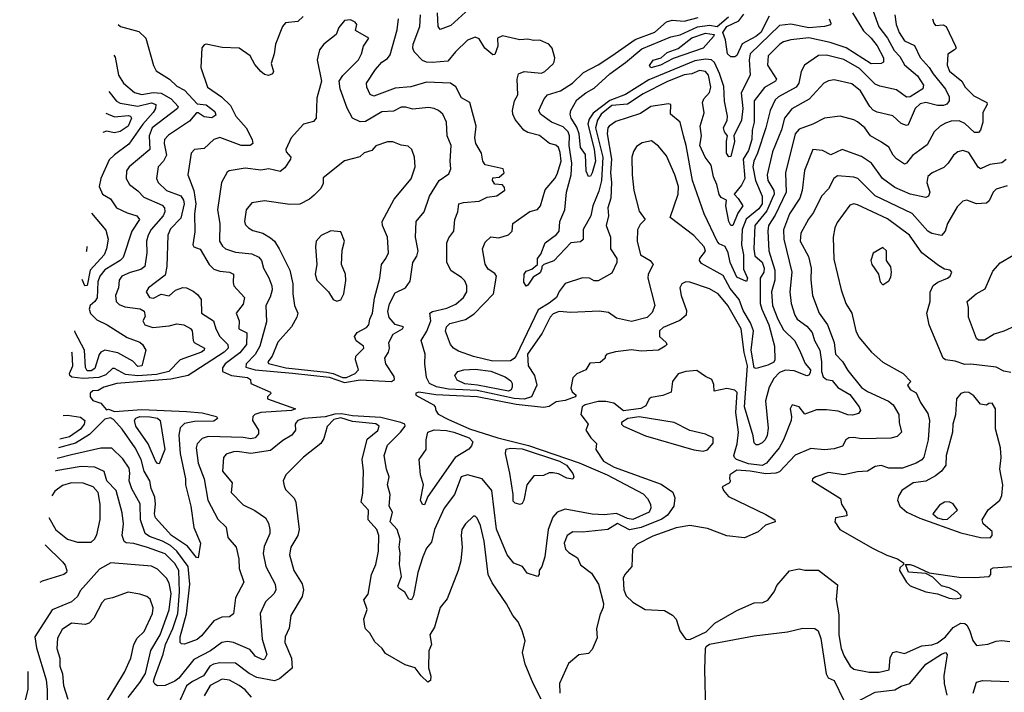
# Model space of a CAD drawing. Extents: x 1995148 to 2088947, y 769131 to 906009.
# Tile 219 of 256: x 2003929 to 2008977, y 831250 to 834700. Entities that reach past the tile are written whole.
import ezdxf

# ---------------------------------------------------------------- set-up
doc = ezdxf.new("R2010")
doc.units = 0

msp = doc.modelspace()

# ---------------------------------------------------------------- linework, layer by layer
at = {"layer": '0CON05XD'}
for points in [[(2005382.7, 834717.3), (2005355, 834691.2), (2005292.5, 834685), (2005276.7, 834665), (2005240.8, 834575), (2005234.4, 834525), (2005218.8, 834475), (2005230, 834435), (2005225, 834422.5), (2005213.3, 834416.7), (2005205, 834413.3), (2005185, 834420), (2005165, 834433.8), (2005135, 834470.8), (2005111.1, 834515), (2005055, 834554.4), (2004968, 834558), (2004885.8, 834574.2), (2004875, 834572), (2004863.2, 834556.8), (2004858.2, 834455), (2004892.7, 834355), (2004964.3, 834305), (2005009.5, 834259.5), (2005037.9, 834205), (2005091.1, 834145), (2005120.8, 834085), (2005123.8, 834065), (2005110, 834055), (2005065, 834055.5), (2004954.6, 834095.4), (2004924, 834085), (2004875, 834039.2), (2004825, 834034), (2004809.2, 834015), (2004791.9, 833905), (2004821.2, 833825), (2004832.8, 833755), (2004825.4, 833705), (2004827.8, 833612.2), (2004816.7, 833545), (2004822.5, 833535), (2004855, 833523.3), (2004901.1, 833445), (2004925, 833420), (2004955, 833410), (2005005.4, 833405.4), (2005026, 833395), (2005022.9, 833352.9), (2005027.5, 833335), (2005081.4, 833275), (2005075, 833242), (2005039.2, 833195), (2005054.3, 833155), (2005052, 833115), (2005093.3, 833093.3), (2005092.7, 833035), (2005058, 832992), (2004982.5, 832935), (2004968.9, 832915), (2004968.6, 832895), (2005015, 832875.3), (2005097.5, 832865), (2005112.5, 832855), (2005113.9, 832833.9), (2005215, 832790), (2005217, 832783), (2005200, 832765), (2005200, 832755), (2005342.5, 832705), (2005322.5, 832695), (2005165, 832684.7), (2005134.7, 832675.3), (2005124.4, 832665), (2005122.7, 832645), (2005153.3, 832595), (2005154.4, 832575.6)], [(2008416, 834725), (2008423.1, 834675), (2008438.9, 834635), (2008465, 834592.2), (2008517.3, 834567.3), (2008546.4, 834506.4), (2008592.5, 834455), (2008611.8, 834421.8), (2008675, 834344.3), (2008694.6, 834305), (2008695, 834284.2), (2008682.6, 834267.4), (2008665, 834259.7), (2008635, 834260.5), (2008574.1, 834275.9), (2008545, 834269.3), (2008520.7, 834245), (2008485, 834161.2), (2008475, 834157.1), (2008448.6, 834168.6), (2008405, 834207.1), (2008325.5, 834225.5), (2008305, 834235.8), (2008287.1, 834255), (2008240.6, 834335), (2008195, 834371.9), (2008105, 834391.4), (2008075, 834387.5), (2008051.2, 834375), (2007977.1, 834292.9), (2007887.6, 834242.4), (2007850, 834195), (2007834.6, 834135), (2007788.3, 834021.7), (2007760.6, 833905), (2007764.7, 833875), (2007795.9, 833825), (2007796.6, 833805), (2007786.6, 833783.4), (2007759.3, 833720.7), (2007698.2, 833645), (2007692.8, 833525), (2007698.9, 833488.9), (2007735, 833456.9), (2007746.6, 833425), (2007743.6, 833405), (2007726.1, 833373.9), (2007725.7, 833245), (2007733.2, 833215), (2007769.7, 833135), (2007799.4, 833025), (2007800.6, 832955), (2007795, 832944.5), (2007765, 832927.9), (2007705, 832910.6), (2007695, 832914.2), (2007679.7, 833005), (2007690.5, 833105), (2007675.3, 833145), (2007637.9, 833207.9), (2007618.4, 833265), (2007571.9, 833321.9), (2007535, 833388.1), (2007425, 833449.2), (2007413.8, 833465), (2007416.2, 833475), (2007445, 833512.5), (2007438, 833535), (2007385, 833594), (2007263.8, 833685), (2007304.2, 833805.8), (2007306.9, 833845), (2007288.6, 833905), (2007245, 834001.2), (2007205, 834051.2), (2007168.3, 834078.3), (2007121.3, 834068.7), (2007090.6, 834049.4), (2007075.3, 834024.7), (2007068.2, 833995), (2007068.8, 833905), (2007077.8, 833825), (2007105, 833717.5), (2007136.7, 833675), (2007110.9, 833649.1), (2007096.7, 833623.3), (2007095.5, 833565), (2007111.1, 833495), (2007161.2, 833465), (2007176.2, 833445), (2007152, 833395), (2007150, 833375), (2007185.6, 833235), (2007171.1, 833198.9), (2007146.8, 833173.3), (2007065, 833152.3), (2006988.9, 833168.9), (2006948.1, 833198.1), (2006900, 833205), (2006755, 833197.9), (2006695, 833203.3), (2006665, 833191.9), (2006648.1, 833175), (2006607, 833093), (2006532.5, 832985), (2006536.5, 832925), (2006568, 832875), (2006581.2, 832825), (2006552.9, 832765), (2006515, 832754.2), (2006465, 832757.3), (2006275, 832797.5), (2006127.5, 832805), (2006066.8, 832816.8), (2006029.5, 832835), (2006015.5, 832865), (2006006, 832935), (2006007.5, 832985), (2005986.9, 833055), (2006016.9, 833103.1), (2006037.3, 833155), (2006032, 833195), (2006046.4, 833203.6), (2006119.1, 833220.9), (2006165, 833241.9), (2006204, 833275), (2006220.8, 833305), (2006220.8, 833335), (2006210.9, 833360.9), (2006195, 833377.5), (2006141.3, 833411.3), (2006119.4, 833455), (2006118.9, 833555), (2006128.8, 833581.2), (2006154.5, 833615.5), (2006159.4, 833675), (2006175.7, 833714.3), (2006181.2, 833755), (2006205, 833762.9), (2006285, 833770), (2006325, 833790), (2006375, 833796.2), (2006416.4, 833826.4), (2006415, 833840), (2006405, 833852.5), (2006365, 833857.5), (2006353.3, 833875), (2006355, 833890), (2006387, 833893), (2006412.5, 833915), (2006407.5, 833935), (2006315, 833956.2), (2006304.2, 833975), (2006296.2, 834015), (2006267.5, 834065), (2006262.7, 834095), (2006269.2, 834155), (2006237.5, 834275), (2006195, 834299.2), (2006165.9, 834355.9), (2006137.5, 834375), (2006015, 834380.6), (2005935, 834355.6), (2005855, 834349.1), (2005745, 834308.8), (2005726, 834316), (2005708.6, 834355), (2005707.5, 834375), (2005753.3, 834445), (2005785, 834482.5), (2005815, 834501.9), (2005829.4, 834520.6), (2005865, 834647.5), (2005870.6, 834705)], [(2008304, 834744), (2008334.3, 834664.3), (2008378.9, 834605), (2008411.9, 834541.9), (2008441.8, 834511.8), (2008465, 834469.1), (2008531.7, 834411.7), (2008562.7, 834365), (2008560, 834345), (2008495, 834305.4), (2008475, 834303.6), (2008425, 834341.3), (2008339.4, 834359.4), (2008315, 834370), (2008235, 834450.8), (2008155, 834496.9), (2008065, 834518.1), (2008025, 834516.9), (2007952.1, 834467.9), (2007935.6, 834434.4), (2007923.1, 834375), (2007910, 834355), (2007819.2, 834305), (2007801.5, 834288.5), (2007777.5, 834235), (2007755, 834146.2), (2007712.4, 834015), (2007693.6, 833975), (2007688.6, 833945), (2007700.8, 833875), (2007735.7, 833795.7), (2007735.3, 833755.3), (2007719, 833731), (2007653, 833677), (2007632.5, 833625), (2007628.9, 833545), (2007639.3, 833495), (2007640.2, 833420.2), (2007660, 833375), (2007655, 833357.5), (2007605, 833380), (2007570.8, 833455), (2007560.6, 833505), (2007546.5, 833536.5), (2007515, 833550.8), (2007505, 833564.2), (2007438, 833705), (2007378.4, 833875), (2007346.9, 834055), (2007332.9, 834105), (2007315.5, 834175), (2007266.2, 834215), (2007267.5, 834265), (2007255, 834269.2), (2007165, 834255.5), (2007111.1, 834218.9), (2006985, 834178.5), (2006951.4, 834155), (2006944.5, 834145), (2006941.5, 834115), (2006963.4, 833985), (2006958.1, 833915), (2006964.1, 833865), (2006960, 833785), (2006944.4, 833735), (2006947.1, 833695), (2006935.6, 833645), (2006958.9, 833585), (2006958.2, 833525), (2006990, 833475), (2006990, 833455), (2006965, 833400), (2006895, 833361.2), (2006875, 833360), (2006850, 833375), (2006815, 833375.7), (2006725, 833346.7), (2006695, 833306.7), (2006680.8, 833275), (2006643, 833247), (2006587.9, 833212.1), (2006475, 832976.9), (2006465, 832962.5), (2006445, 832951.1), (2006355, 832949.5), (2006255, 832972.7), (2006179.3, 832999.3), (2006152.9, 833015), (2006137.5, 833035), (2006112.7, 833102.7), (2006118.1, 833125), (2006135, 833142.2), (2006215, 833163.3), (2006259.1, 833190.9), (2006358.5, 833295), (2006373.3, 833385), (2006365, 833398.6), (2006331.3, 833421.3), (2006315.6, 833445.6), (2006302, 833525), (2006315, 833560), (2006345, 833586.2), (2006385, 833582), (2006435, 833596.2), (2006453.3, 833615), (2006457.5, 833655), (2006545, 833716), (2006584.1, 833725.9), (2006598.8, 833745), (2006622.6, 833827.4), (2006673.6, 833886.4), (2006685, 833908.8), (2006705.9, 833974.1), (2006699.9, 834019.9), (2006691.1, 834045), (2006677.3, 834057.3), (2006645, 834065.6), (2006595, 834105.6), (2006535, 834121.9), (2006513.8, 834133.8), (2006468.8, 834188.8), (2006456.7, 834215), (2006456.2, 834235), (2006466, 834285), (2006483.1, 834315), (2006478.8, 834395), (2006486.7, 834423.3), (2006515.9, 834434.1), (2006605, 834425.8), (2006622, 834435), (2006665, 834473.3), (2006670, 834485), (2006673.3, 834505), (2006658.8, 834555), (2006642.5, 834575), (2006595.6, 834595.6), (2006564.2, 834594.2), (2006535, 834601.2), (2006493.3, 834596.7), (2006405, 834617.5), (2006378.8, 834605), (2006380, 834565), (2006365, 834522.5), (2006355, 834520), (2006314, 834555), (2006285, 834602), (2006265, 834611.4), (2006225, 834595.7), (2006163.8, 834535), (2006125, 834487.8), (2006045, 834480), (2006015, 834482.5), (2005995, 834491.2), (2005952, 834535), (2005944.4, 834555), (2005946.7, 834575), (2005980.9, 834665), (2005983.3, 834725)], [(2006233.3, 834756.7), (2006138.9, 834671.1), (2006085, 834650), (2006074.3, 834665), (2006071.1, 834735)], [(2008198, 834735), (2008255, 834644), (2008295, 834605.6), (2008325, 834565.7), (2008357.7, 834505), (2008357.6, 834482.4), (2008345, 834475.8), (2008295, 834474.2), (2008165.9, 834555.9), (2008085, 834583.4), (2007975, 834607.6), (2007883.1, 834596.9), (2007845, 834586.7), (2007825.8, 834575), (2007767.3, 834515), (2007763.5, 834466.5), (2007810, 834395), (2007804, 834385), (2007746.9, 834353.1), (2007695.4, 834284.6), (2007694.2, 834175), (2007684, 834134), (2007682.7, 834085), (2007665, 834029.2), (2007638.8, 833985), (2007646.8, 833885), (2007629.1, 833850.9), (2007592.5, 833805), (2007613.4, 833783.4), (2007636.2, 833745), (2007611.8, 833708.2), (2007585, 833644.4), (2007575, 833644.4), (2007565.6, 833665), (2007549.4, 833745), (2007552.5, 833775), (2007525, 833788.8), (2007515, 833803.3), (2007503.1, 833855), (2007486.2, 833895), (2007474.4, 833955), (2007444, 833995), (2007416.9, 834055), (2007424.4, 834105), (2007418.5, 834155), (2007437.6, 834222.4), (2007430.5, 834275), (2007437.3, 834295), (2007465, 834327.3), (2007473.1, 834355), (2007461.1, 834415), (2007445, 834434.5), (2007415, 834438.9), (2007375, 834422.9), (2007335, 834418.1), (2007247.7, 834382.3), (2007125, 834320.7), (2007045, 834266.9), (2006965, 834260), (2006909.8, 834215), (2006892, 834185), (2006882.1, 834145), (2006918.8, 833995), (2006911.8, 833875), (2006899, 833821), (2006867.3, 833745), (2006856.5, 833693.5), (2006817.5, 833625), (2006817.3, 833572.7), (2006805, 833561.2), (2006755, 833555.7), (2006667.4, 833462.6), (2006615.7, 833444.3), (2006606.2, 833435), (2006605.6, 833424.4), (2006597.7, 833402.3), (2006560.9, 833379.1), (2006535, 833338.6), (2006525, 833332.9), (2006513.4, 833353.4), (2006516.2, 833395), (2006525, 833410.6), (2006555, 833420.6), (2006583.8, 833445), (2006583.8, 833475), (2006601.7, 833498.3), (2006622.5, 833555), (2006681.3, 833598.7), (2006694.2, 833615), (2006699.2, 833665), (2006724.6, 833725), (2006732.3, 833815), (2006756, 833905), (2006759.7, 833965), (2006745.9, 834055), (2006748.6, 834105), (2006741.4, 834125), (2006715, 834150.7), (2006655.7, 834175), (2006598.8, 834215), (2006590.8, 834235), (2006618.9, 834295), (2006635, 834314.4), (2006701.2, 834335), (2006763.8, 834375), (2006820.2, 834429.8), (2006895, 834468.1), (2006965.3, 834514.7), (2007085, 834598.9), (2007185, 834637.1), (2007245, 834688.8), (2007275, 834697.5), (2007336.6, 834693.4), (2007407.9, 834712.1)], [(2008078.9, 834705), (2008088.1, 834681.9), (2008085.5, 834674.5), (2008055, 834665.5), (2007975, 834658.9), (2007882.3, 834677.7), (2007825, 834670), (2007675, 834525.7), (2007668.5, 834495), (2007674.7, 834415), (2007627.9, 834325), (2007635.8, 834245), (2007629.1, 834185), (2007590.8, 834105), (2007593.3, 834075), (2007575, 833999.2), (2007565, 833997.1), (2007552.7, 834015), (2007552.1, 834077.9), (2007558.8, 834105), (2007542, 834125), (2007537.5, 834145), (2007555.6, 834185), (2007557.5, 834205), (2007542.9, 834282.9), (2007538.5, 834358.5), (2007517.5, 834425), (2007490.7, 834480.7), (2007475.8, 834495), (2007445, 834498.3), (2007390.8, 834489.2), (2007155, 834392.2), (2007035, 834315.8), (2006954.2, 834285.8), (2006868.5, 834221.5), (2006849.1, 834190.9), (2006841.8, 834165), (2006875, 834036.7), (2006881.4, 833975), (2006865, 833914), (2006855, 833897.5), (2006845, 833895.8), (2006832.6, 833922.6), (2006829.3, 834009.3), (2006804.3, 834045), (2006796.8, 834115), (2006785, 834149.4), (2006756.4, 834195), (2006751.9, 834215), (2006755.5, 834234.5), (2006785, 834288.6), (2006831.4, 834325), (2006875, 834348.5), (2006955, 834423.2), (2007035, 834481.2), (2007119.2, 834550.8), (2007267.8, 834612.2), (2007315, 834623.2), (2007405, 834663.1), (2007465, 834671.9), (2007505.2, 834664.8), (2007563.1, 834715)], [(2007771.1, 834718.9), (2007728.7, 834635), (2007703.6, 834615), (2007633.2, 834576.8), (2007605, 834516.7), (2007595, 834510), (2007575, 834509.6), (2007557.9, 834525), (2007547.5, 834597.5), (2007534.7, 834635), (2007555, 834664.8), (2007616.3, 834693.7), (2007642.1, 834727.9)], [(2004434.3, 834675.9), (2004446.7, 834665), (2004539.5, 834639.5), (2004575.8, 834605.8), (2004616, 834465), (2004628.8, 834438.8), (2004697.5, 834395), (2004735, 834359.2), (2004775, 834338.6), (2004839.3, 834269.3), (2004885, 834264.2), (2004929.5, 834229.5), (2004935, 834210), (2004915, 834197.8), (2004875, 834201.4), (2004845, 834223.3), (2004835, 834223.3), (2004799.7, 834180.3), (2004691.5, 834108.5), (2004671.9, 834085), (2004669.5, 834065), (2004681.9, 834005), (2004665.7, 833975), (2004639.2, 833945), (2004630.8, 833885), (2004640, 833865), (2004681.4, 833825), (2004755, 833797.3), (2004769.2, 833775), (2004772.1, 833755), (2004755, 833682), (2004702.4, 833627.6), (2004688.1, 833595), (2004684.2, 833435), (2004675, 833390), (2004590, 833325), (2004578, 833305), (2004594.2, 833275), (2004615, 833271.5), (2004655, 833292.5), (2004695, 833284), (2004727.7, 833312.3), (2004765, 833326), (2004785, 833324.2), (2004818.5, 833308.5), (2004840.9, 833290.9), (2004858.8, 833265), (2004862, 833195), (2004922.5, 833155), (2004934.5, 833114.5), (2004956.1, 833076.1), (2004997.1, 833035), (2004998.1, 833015), (2004977.5, 832995), (2004792.9, 832875), (2004703.6, 832856.4), (2004427.5, 832835), (2004360, 832815), (2004331.7, 832798.3), (2004303.6, 832796.4), (2004290, 832785), (2004290, 832765), (2004305, 832746.7), (2004345, 832732.5), (2004375, 832700), (2004385, 832702.5), (2004415, 832690), (2004555, 832700.5), (2004785, 832689.8), (2004865, 832683.7), (2004938.8, 832665), (2004943.8, 832655), (2004925, 832640.8), (2004825, 832639.3), (2004775, 832629.6), (2004752.4, 832607.6), (2004745, 832570), (2004751.3, 832475), (2004779.5, 832345), (2004778.5, 832315), (2004807.1, 832205), (2004822.5, 832095), (2004856, 832015), (2004845, 831940), (2004835, 831942.5), (2004789.7, 831999.7), (2004706.7, 832055), (2004625.7, 832145), (2004620.5, 832165), (2004625.4, 832214.6), (2004622, 832252), (2004602.7, 832295), (2004596.7, 832335), (2004567.8, 832385), (2004551.3, 832445), (2004521.2, 832505), (2004455, 832599.4), (2004409.5, 832649.5), (2004395, 832658), (2004365, 832652), (2004287.5, 832572.5), (2004215, 832528.1), (2004128.5, 832504.8)], [(2005595, 832838.9), (2005675, 832852.4), (2005835, 832844.5), (2005850, 832855), (2005849.5, 832869.5), (2005805.8, 832935.8), (2005801.4, 832965), (2005820.8, 832995), (2005825.8, 833015), (2005822.5, 833045), (2005843.4, 833086.6), (2005892.5, 833115), (2005896.7, 833125), (2005855, 833136.9), (2005822.6, 833172.6), (2005817.2, 833202.8), (2005825, 833243.3), (2005855, 833298.8), (2005907.5, 833325), (2005931.7, 833358.3), (2005944, 833455), (2005965, 833487.5), (2005972, 833515), (2005958, 833585), (2005961.2, 833665), (2006003.1, 833715), (2006030, 833795), (2006080, 833875), (2006129.7, 833910.3), (2006140, 833935), (2006135.8, 833975), (2006140.6, 834055), (2006120.6, 834105), (2006118.1, 834175), (2006099.2, 834215), (2006076.2, 834235), (2006054.4, 834244.4), (2006025, 834249.2), (2005945, 834241.1), (2005909.1, 834250.9), (2005885, 834251.5), (2005845, 834231.4), (2005785, 834226.9), (2005702.7, 834177.3), (2005675, 834175.7), (2005635, 834196), (2005607.3, 834247.3), (2005571.5, 834345), (2005567.5, 834385), (2005586.3, 834413.7), (2005665.4, 834494.6), (2005682, 834525), (2005692, 834565), (2005720, 834605), (2005650, 834645), (2005657.5, 834675), (2005648.3, 834688.3), (2005625, 834700), (2005595, 834696.7), (2005565, 834660), (2005552.5, 834625), (2005488.8, 834575), (2005466, 834545), (2005454.4, 834495), (2005476.7, 834385), (2005452.3, 834297.7), (2005449.4, 834195), (2005435, 834178.6), (2005385, 834164), (2005321.2, 834095), (2005293.3, 834035), (2005295, 834022.5), (2005318.8, 833995), (2005318, 833985), (2005289.3, 833940.7), (2005265, 833922.5), (2005205.8, 833935.8), (2005165, 833929.2), (2005085, 833938.6), (2005002.5, 833925), (2004992.5, 833917.5), (2004964, 833865), (2004943.6, 833725), (2004955.6, 833655), (2004954.3, 833565), (2004968.3, 833538.3), (2004984.4, 833524.4), (2005035, 833507.5), (2005119.7, 833499.7), (2005155, 833481.4), (2005168.1, 833465), (2005178.6, 833425), (2005206.3, 833376.3), (2005221.1, 833335), (2005223.3, 833315), (2005213.6, 833276.4), (2005190.8, 833235), (2005195, 833150), (2005160.8, 833025), (2005136.8, 832983.2), (2005091.1, 832935), (2005088.1, 832918.1), (2005136.7, 832905), (2005327.6, 832887.6), (2005515, 832865.9), (2005595, 832838.9)], [(2008609.2, 834705), (2008615, 834682.5), (2008625, 834671.2), (2008663.9, 834673.9), (2008678.8, 834665), (2008727.5, 834565), (2008730, 834555), (2008722.5, 834545), (2008687.3, 834522.7), (2008683.6, 834466.4), (2008696, 834436), (2008759.2, 834385), (2008776.2, 834355), (2008820.6, 834310.6), (2008886.7, 834275), (2008888.8, 834265), (2008866.2, 834223.8), (2008867.5, 834175), (2008855.6, 834134.4), (2008845, 834121.2), (2008825, 834122.5), (2008775, 834168.5), (2008745, 834181.8), (2008705, 834180), (2008675, 834170.4), (2008647.5, 834155), (2008617.1, 834125), (2008581.7, 834058.3), (2008506.8, 834003.2), (2008475, 833963.8), (2008465, 833960), (2008425, 833986.7), (2008406.7, 834005), (2008385.9, 834045.9), (2008347.5, 834072.5), (2008291.2, 834105), (2008262.5, 834145), (2008225, 834175.6), (2008205, 834186.9), (2008135, 834206), (2008055, 834195.7), (2007996.2, 834163.8), (2007925, 834139.5), (2007904.5, 834115), (2007855.5, 833915), (2007858, 833815), (2007802.9, 833697.1), (2007767.9, 833645), (2007763.9, 833615), (2007770, 833515), (2007801.3, 833415), (2007800.8, 833365), (2007783.1, 833305), (2007788.8, 833235), (2007815.4, 833165), (2007845, 833109.2), (2007903.3, 833053.3), (2007932.4, 832992.4), (2007956.5, 832936.5), (2007984.2, 832905), (2007981.7, 832888.3), (2007975, 832876.7), (2007965, 832873.8), (2007899.3, 832899.3), (2007855, 832902), (2007825, 832890), (2007795, 832860.6), (2007771.8, 832815), (2007752.9, 832745), (2007766.4, 832605), (2007761.7, 832568.3), (2007750.8, 832545), (2007735, 832530), (2007715, 832518.8), (2007705, 832520), (2007695, 832530), (2007690, 832565), (2007645.3, 832715.3), (2007660.8, 832925), (2007643.4, 832993.4), (2007627.3, 833115), (2007560, 833235), (2007510, 833295), (2007465, 833320), (2007365, 833354), (2007344.1, 833355.9), (2007324.1, 833345.9), (2007313.8, 833325), (2007320, 833285), (2007348.3, 833208.3), (2007346.2, 833185), (2007313.2, 833156.8), (2007228.9, 833121.1), (2007208.8, 833105), (2007210, 833075), (2007243.3, 833045), (2007246.7, 833035), (2007238.8, 833025), (2007205, 833006), (2007115, 833000.8), (2007065, 833007.5), (2006983.9, 832996.1), (2006940, 832985), (2006930, 832975), (2006930, 832965), (2006905, 832942.5), (2006851.7, 832938.3), (2006832.5, 832905), (2006785, 832884.2), (2006765, 832863.3), (2006755, 832810), (2006761.5, 832791.5), (2006782.5, 832775), (2006776.7, 832765), (2006725, 832747.1), (2006680, 832740), (2006643.6, 832716.4), (2006615, 832711.6), (2006475, 832725.8), (2006275, 832765.6), (2006063.2, 832776.8), (2005975, 832790), (2005960, 832785), (2005960, 832775), (2006050, 832725), (2006060, 832715), (2006062.5, 832695), (2006075, 832677.5), (2006125, 832651.2), (2006235, 832602.5), (2006381.2, 832555), (2006537, 832517), (2006798, 832428), (2006941.9, 832365), (2007125, 832267.5), (2007147.5, 832245), (2007162.9, 832215), (2007165.6, 832195), (2007155.7, 832175), (2007073.4, 832136.6), (2007045, 832142), (2006988.1, 832168.1)], [(2007165, 834454), (2007158.8, 834465), (2007177.7, 834492.3), (2007217.5, 834505), (2007248.3, 834531.7), (2007305, 834552.9), (2007375, 834606.7), (2007445, 834631.6), (2007489.1, 834625), (2007486.6, 834615), (2007433.8, 834555), (2007279.2, 834500.8), (2007215, 834467.1), (2007165, 834454)], [(2004412, 834518), (2004418.3, 834508.3), (2004435.5, 834415.5), (2004460.8, 834375), (2004517.3, 834327.3), (2004555, 834316.4), (2004613.9, 834326.1), (2004655, 834322.7), (2004705.2, 834295.2), (2004742, 834255), (2004738.8, 834245), (2004608.8, 834145), (2004592.9, 834105), (2004596.5, 834035), (2004490.8, 833945), (2004476.9, 833925), (2004475.8, 833885), (2004492, 833855), (2004535, 833822.9), (2004565, 833790.6), (2004659.7, 833749.7), (2004672.2, 833735), (2004672.7, 833715), (2004665.4, 833695), (2004603.6, 833625), (2004587.7, 833595), (2004579.2, 833565), (2004581.6, 833505), (2004570.5, 833435), (2004550.7, 833419.3), (2004495, 833404), (2004453.5, 833385), (2004440, 833365), (2004435.4, 833325), (2004421.2, 833285), (2004424.4, 833255), (2004439.3, 833239.3), (2004467.5, 833227.5), (2004547, 833217), (2004567.5, 833205), (2004571.7, 833178.3), (2004560, 833155), (2004570, 833135), (2004611.1, 833121.1), (2004695, 833130), (2004735, 833141.1), (2004770, 833135), (2004805.6, 833115.6), (2004814, 833105), (2004818.6, 833055), (2004824.5, 833044.5), (2004877.5, 833015), (2004875.7, 833005), (2004862, 832995), (2004751.2, 832955), (2004694, 832895), (2004630.3, 832879.7), (2004535, 832873.3), (2004470.9, 832880.9), (2004415, 832911.2), (2004405, 832911.2), (2004371.3, 832878.7), (2004334.9, 832865.1), (2004255, 832860.3), (2004196.5, 832866.5), (2004186.2, 832875), (2004185.4, 832885), (2004201.1, 832925), (2004199.1, 832989.1), (2004196.6, 832994.9)], [(2004385.6, 834331.3), (2004425, 834282.2), (2004445, 834271.8), (2004535, 834257), (2004605, 834273.2), (2004626.7, 834265), (2004626.2, 834245), (2004614, 834225), (2004560, 834165), (2004488.6, 834061.4), (2004415, 834007.8), (2004388.6, 833981.4), (2004344.5, 833885.5), (2004337.1, 833845), (2004354.2, 833805), (2004395, 833781.2), (2004425.5, 833735.5), (2004480.7, 833709.3), (2004530, 833695), (2004543.8, 833675), (2004504.4, 833615), (2004458.9, 833481.1), (2004444.6, 833465.4), (2004365, 833417.3), (2004339.6, 833385), (2004329.7, 833355), (2004325.6, 833274.4), (2004314.1, 833255), (2004290, 833235), (2004285.2, 833215), (2004293.1, 833193.1), (2004325, 833161.2), (2004377.5, 833135), (2004479.8, 833069.8), (2004545, 833045.6), (2004558, 833035), (2004576.2, 833005), (2004555.7, 832925), (2004535, 832921.4), (2004509.2, 832949.2), (2004432, 832992), (2004365, 833005.3), (2004345, 832995.5), (2004337.1, 832982.9), (2004315, 832911.9), (2004295, 832899.1), (2004275, 832898.6), (2004266.4, 832916.4), (2004261.8, 833005), (2004214.2, 833095), (2004212, 833103.9)], [(2004370.1, 834221.7), (2004415, 834201.8), (2004485, 834208.2), (2004497.5, 834205), (2004503.1, 834195), (2004485.4, 834155), (2004445, 834127.5), (2004415, 834119.2), (2004375, 834129.4), (2004356, 834121.7)], [(2005605, 832864.4), (2005649.6, 832885), (2005665.5, 832905), (2005651.2, 832955), (2005651.9, 832975), (2005694.4, 833015), (2005691.1, 833025), (2005653.6, 833053.6), (2005646.4, 833075), (2005658.8, 833095), (2005707.7, 833122.3), (2005718.9, 833135), (2005724.4, 833165), (2005738.5, 833195), (2005748.8, 833271.2), (2005775.6, 833375), (2005784.3, 833445), (2005807.1, 833475), (2005820, 833505), (2005814.4, 833585), (2005789.4, 833645), (2005788.1, 833665), (2005849.8, 833780.2), (2005936.1, 833883.9), (2005956, 833945), (2005953.8, 833995), (2005938.8, 834035), (2005921.2, 834051.2), (2005885, 834056.7), (2005843, 834073), (2005815, 834073.3), (2005755, 834052.5), (2005735, 834030), (2005695, 834017.5), (2005673.6, 833996.4), (2005595, 833976.7), (2005485, 833890), (2005485, 833860), (2005473.3, 833835), (2005439.7, 833800.3), (2005415, 833780), (2005365.7, 833754.3), (2005315, 833752.9), (2005185, 833771.4), (2005118.8, 833761.2), (2005090, 833725), (2005082.5, 833665), (2005087.3, 833647.3), (2005102.2, 833632.2), (2005125, 833619.2), (2005175, 833605.8), (2005215, 833582), (2005235, 833563.8), (2005260, 833525), (2005314.4, 833415), (2005330, 833345), (2005328.9, 833295), (2005338.1, 833235), (2005355.8, 833195), (2005350.8, 833175), (2005322, 833125), (2005253.1, 833046.9), (2005223.5, 832975), (2005201.9, 832945), (2005205, 832936.7), (2005294.4, 832914.4), (2005502.2, 832892.2), (2005535.9, 832885.9), (2005585, 832865.1), (2005605, 832864.4)], [(2008986.4, 833983.6), (2008965, 833965.6), (2008903.2, 833956.8), (2008855, 833936.2), (2008843.6, 833943.6), (2008795, 834018.6), (2008765, 834028.6), (2008738.3, 834021.7), (2008716, 834005), (2008690, 833965), (2008667.4, 833942.6), (2008606.7, 833915), (2008585, 833896.7), (2008580, 833865), (2008595.8, 833815), (2008588.8, 833795), (2008575, 833787.5), (2008494.7, 833804.7), (2008415, 833838.9), (2008352.5, 833885), (2008295.6, 833965), (2008245, 833997.9), (2008145, 834034.5), (2008088, 834008), (2008045, 834030), (2007996.1, 834033.9), (2007953.1, 833926.9), (2007940.4, 833825), (2007929.1, 833785), (2007876.5, 833705), (2007845, 833622.5), (2007846.9, 833575), (2007888.5, 833405), (2007877.5, 833305), (2007884.5, 833244.5), (2007903.3, 833185), (2007915, 833164.3), (2007965, 833128.9), (2007991.8, 833095), (2008004.5, 833055), (2008030.7, 833005), (2008040.2, 832945), (2008039.2, 832895), (2008047.8, 832867.8), (2008065, 832854.2), (2008095, 832849.2), (2008124.1, 832814.1), (2008185, 832778.5), (2008232.5, 832715), (2008240, 832695), (2008229.7, 832680.3), (2008198.7, 832671.3), (2008175, 832673.5), (2008125, 832692.2), (2008065, 832698.8), (2008015, 832698.6), (2007955, 832677.5), (2007925, 832714), (2007890, 832725), (2007880, 832705), (2007886.7, 832665), (2007883.8, 832645), (2007845.5, 832545), (2007822.9, 832505), (2007757.8, 832425), (2007736.1, 832413.9), (2007665, 832421.8), (2007604.8, 832444.8), (2007594.2, 832454.2), (2007590.5, 832465), (2007607.5, 832525), (2007614.2, 832585), (2007601.1, 832685), (2007607.6, 832787.6), (2007595, 832799.2), (2007555, 832809.2), (2007490, 832795), (2007488.3, 832828.3), (2007477.5, 832855), (2007445, 832869.4), (2007401.3, 832901.3), (2007344.6, 832895.4), (2007305, 832884), (2007276.7, 832845), (2007269.5, 832790.5), (2007226.8, 832773.2), (2007167.3, 832762.7), (2007156.7, 832755), (2007139.5, 832720.5), (2007114.5, 832705.5), (2007025, 832694.3), (2006975, 832733.3), (2006935, 832741.6), (2006895, 832741.5), (2006827.5, 832725), (2006813.1, 832715), (2006805.8, 832675), (2006823, 832653), (2006843.8, 832625), (2006832.5, 832595), (2006857.5, 832555), (2006887, 832527), (2006882.5, 832495), (2006922.5, 832435), (2006976.2, 832405), (2007217.5, 832317.5), (2007276.9, 832276.9), (2007287.6, 832247.6), (2007283.5, 832205), (2007251, 832159), (2007221, 832139), (2007115.2, 832094.8), (2007055, 832082.8), (2006993.8, 832116.2), (2006945, 832085.6), (2006815, 832070.8), (2006765, 832073.8), (2006735.9, 832054.1), (2006721.2, 832015), (2006728, 831985), (2006745, 831967.1), (2006789.8, 831939.8), (2006805, 831903.3), (2006860.9, 831860.9), (2006896.7, 831805), (2006922, 831705), (2006920.8, 831685), (2006903.4, 831646.6)], [(2008991.3, 833848.7), (2008935, 833830.8), (2008920, 833815), (2008898.7, 833771.3), (2008885, 833760), (2008835, 833755.8), (2008785, 833773.8), (2008765, 833770), (2008735, 833740), (2008685.8, 833655), (2008674.2, 833615), (2008655, 833594.2), (2008605, 833604.5), (2008585.7, 833615), (2008505, 833705.4), (2008315, 833796.2), (2008225.3, 833885.3), (2008205, 833892.2), (2008121.3, 833898.7), (2008102.9, 833885), (2008075, 833832), (2008040, 833795), (2007999.2, 833710.8), (2007972.6, 833677.4), (2007933.5, 833605), (2007930, 833565), (2007973.8, 833485), (2007986.9, 833425), (2007985.7, 833365.7), (2007993.6, 833285), (2008027.1, 833195), (2008071.1, 833135), (2008105.4, 833045), (2008111.4, 832985), (2008147.9, 832947.9), (2008175, 832900.8), (2008244.1, 832814.1), (2008275, 832793.3), (2008384, 832744), (2008406.9, 832725), (2008436.7, 832675), (2008437.8, 832635), (2008450.8, 832585), (2008428.2, 832561.8), (2008395, 832553.1), (2008245, 832550), (2008205, 832557.5), (2008180, 832555), (2008164.2, 832545.8), (2008146.7, 832513.3), (2008105, 832499.1), (2008055.4, 832494.6), (2007985, 832501.5), (2007905, 832466.9), (2007825, 832380.5), (2007806.5, 832373.5), (2007755, 832370.7), (2007674.7, 832385.3), (2007605, 832390), (2007570, 832365), (2007567.5, 832345), (2007572.5, 832335), (2007566.4, 832323.6), (2007530, 832305), (2007537.5, 832285), (2007563.3, 832255), (2007755, 832162.1), (2007800, 832135), (2007802.5, 832125), (2007753.2, 832106.8), (2007715, 832074), (2007645, 832042.5), (2007555, 832052.9), (2007455, 832090.8), (2007365, 832105.6), (2007295, 832093.3), (2007175, 832051.8), (2007095, 832010.8), (2007071.2, 831985), (2007068, 831895), (2007032.2, 831855), (2007023.1, 831835), (2007025.9, 831775), (2007038.2, 831745), (2007072, 831712), (2007136.7, 831675), (2007235, 831669.5), (2007276.2, 831646.2), (2007294.4, 831625), (2007312.9, 831565), (2007335, 831533.8), (2007345, 831523.3), (2007365, 831521.2), (2007448.8, 831561.2), (2007492.5, 831605), (2007605, 831670), (2007695, 831710), (2007739.3, 831710.7), (2007765, 831722.5), (2007797.5, 831765), (2007811.7, 831798.3), (2007875, 831872.5), (2007925, 831883.3), (2007955, 831876.7), (2008025, 831877.5), (2008121.7, 831801.7), (2008115.9, 831725.9), (2008128.3, 831648.3), (2008128.9, 831545), (2008140.8, 831475), (2008155.5, 831435), (2008187.5, 831385), (2008205, 831369.2), (2008285, 831352.9)], [(2009010.3, 832890.3), (2008975, 832898), (2008935, 832917.5), (2008805, 832934.2), (2008775, 832931.9), (2008725, 832949.4), (2008675.7, 832955.7), (2008663.8, 832965), (2008591.4, 833135), (2008580, 833195), (2008596.2, 833255), (2008597.3, 833302.7), (2008613.1, 833336.9), (2008635.8, 833354.2), (2008686.7, 833375), (2008700, 833385), (2008707.5, 833405), (2008700, 833415), (2008671.2, 833421.2), (2008639.1, 833439.1), (2008554.3, 833505), (2008491.4, 833595), (2008378.3, 833678.3), (2008225, 833750.8), (2008205, 833755.8), (2008185, 833748.8), (2008120.4, 833659.6), (2008107.4, 833632.6), (2008100, 833585), (2008102.4, 833472.4), (2008140.4, 833315), (2008164.6, 833245), (2008195.6, 833195), (2008216.5, 833105), (2008232, 833072), (2008295.8, 832995.8), (2008353.9, 832943.9), (2008458, 832885), (2008497.5, 832845), (2008480, 832825), (2008495, 832803.3), (2008525.5, 832785.5), (2008546.8, 832736.8), (2008585, 832680), (2008593.5, 832645), (2008586.2, 832545), (2008565, 832456.7), (2008555, 832443.1), (2008525, 832425.8), (2008455, 832399.2), (2008385, 832399.2), (2008345, 832414.2), (2008315, 832409.2), (2008275.7, 832384.3), (2008225, 832380.6), (2008155, 832365.6), (2008075, 832378), (2008010, 832355), (2007994, 832345), (2007992, 832335), (2008137.5, 832245), (2008142.5, 832215), (2008167.5, 832175), (2008170, 832155), (2008112.5, 832145), (2008107.5, 832125), (2008133.3, 832085), (2008305, 831988.1), (2008375, 831953.8), (2008430, 831935), (2008460, 831915), (2008460, 831905), (2008441.7, 831888.3), (2008440, 831875), (2008476, 831815), (2008495, 831796), (2008575, 831766), (2008635, 831756), (2008695, 831733.8), (2008725, 831729.2)], [(2004297.5, 833708.2), (2004371.3, 833621.3), (2004383.5, 833575), (2004374.7, 833525), (2004361.6, 833495), (2004290.4, 833415), (2004275, 833336.2), (2004262.9, 833335), (2004249.2, 833367.2)], [(2005555, 833256.2), (2005575, 833263.8), (2005591.4, 833295), (2005602.1, 833362.1), (2005599.4, 833395), (2005578.8, 833445), (2005581.7, 833518.3), (2005594, 833565), (2005575, 833612.5), (2005525, 833616.7), (2005475, 833593.8), (2005450, 833565), (2005446.2, 833535), (2005452, 833445), (2005444.2, 833394.2), (2005453.3, 833365), (2005512, 833305), (2005536.7, 833265), (2005555, 833256.2)], [(2004269.6, 833511.1), (2004272.8, 833515), (2004275.3, 833535), (2004273.3, 833537.4)], [(2008355, 833340), (2008385, 833360), (2008395, 833380), (2008398, 833405), (2008395, 833432.5), (2008373.3, 833465), (2008373.3, 833515), (2008355, 833532.5), (2008305, 833502.5), (2008292.5, 833465), (2008297.5, 833445), (2008332.5, 833395), (2008340, 833355), (2008355, 833340)], [(2009035, 833130), (2008975, 833101.9), (2008925, 833086.9), (2008875, 833055.8), (2008845, 833056), (2008834.3, 833065), (2008793.7, 833173.7), (2008794.1, 833224.1), (2008786.7, 833255), (2008832, 833295), (2008879.4, 833320.6), (2008919.1, 833410.9), (2008956.6, 833453.4), (2009025.6, 833494.4)], [(2006435, 832794.4), (2006276, 832826), (2006211.8, 832831.8), (2006171.5, 832851.5), (2006160, 832875), (2006176.2, 832895), (2006205.5, 832904.5), (2006265, 832907.5), (2006345, 832898.1), (2006417.8, 832867.8), (2006447.1, 832847.1), (2006453.9, 832835), (2006453.9, 832815), (2006448.6, 832801.4), (2006435, 832794.4)], [(2008905, 832043.1), (2008914.2, 832055), (2008914, 832075), (2008869.4, 832115), (2008864.4, 832135), (2008895, 832186.2), (2008953.6, 832236.4), (2008965, 832260), (2008970, 832315), (2008954.5, 832395), (2008961.2, 832455), (2008958, 832505), (2008932.1, 832602.1), (2008931.2, 832705), (2008915, 832732.5), (2008898.3, 832731.7), (2008885, 832722.5), (2008855, 832728.8), (2008820.6, 832770.6), (2008795, 832788.5), (2008775, 832790), (2008755, 832782.5), (2008732, 832755), (2008727.3, 832672.7), (2008713.6, 832626.4), (2008711.5, 832585), (2008678.9, 832465), (2008677.5, 832415), (2008655, 832384.4), (2008625, 832360), (2008575, 832333.3), (2008510, 832325), (2008452, 832285), (2008434.1, 832255.9), (2008430, 832235), (2008440.8, 832205), (2008478.2, 832175), (2008544.2, 832144.2), (2008755, 832068.5), (2008855.8, 832044.2), (2008905, 832043.1)], [(2006988.1, 832168.1), (2006925, 832160), (2006865, 832164.6), (2006725, 832188.9), (2006685, 832174.4), (2006661.7, 832148.3), (2006637.8, 832085), (2006622, 831945), (2006606.7, 831895), (2006592.5, 831875), (2006592.5, 831855), (2006583.6, 831843.6), (2006531.7, 831861.7), (2006506.2, 831896.2), (2006462.4, 831912.4), (2006428.6, 831955), (2006373.6, 832086.4), (2006349.4, 832285), (2006300, 832345), (2006225, 832366.5), (2006192.9, 832355), (2006158.5, 832265), (2006105.6, 832195), (2006055.6, 832085), (2006040.5, 832019.5), (2006015, 831990), (2005995.8, 831945), (2005971.1, 831865), (2005948.8, 831745), (2005937.5, 831725), (2005925, 831727.5), (2005903.3, 831763.3), (2005873.6, 831783.6), (2005867.5, 831795), (2005886.7, 831845), (2005875.8, 831905.8), (2005879.4, 831965), (2005874.4, 831995), (2005880.6, 832035), (2005864.4, 832085), (2005829.4, 832125), (2005840, 832175), (2005824.2, 832205), (2005828.6, 832265), (2005814.3, 832314.3), (2005824.2, 832355), (2005810, 832395), (2005798.5, 832465), (2005815, 832518.6), (2005882, 832585), (2005906.2, 832615), (2005903.3, 832625), (2005883.3, 832635), (2005780.6, 832660.6), (2005635, 832668.4), (2005578.4, 832678.4), (2005545, 832677.4), (2005495, 832663.9), (2005385.3, 832654.8), (2005356, 832645), (2005346, 832635), (2005341.2, 832625), (2005343.8, 832595), (2005325, 832570), (2005278.3, 832541.7), (2005215, 832491.1), (2005115, 832475.5), (2005045, 832485.6), (2005025, 832483.1), (2004987.9, 832472.1), (2004974, 832455), (2004969.2, 832385), (2005018, 832325), (2005014.2, 832275), (2005075, 832211.9), (2005135, 832182.9), (2005190, 832145), (2005205, 832117.5), (2005212.5, 832085), (2005210.8, 832065), (2005182, 831998), (2005177, 831963), (2005191.9, 831895), (2005238.6, 831805), (2005242.5, 831775), (2005233.4, 831756.6), (2005189.4, 831715), (2005161.4, 831655), (2005173.1, 831523.1), (2005195.7, 831444.3), (2005185, 831420), (2005175, 831416.7), (2005136.7, 831435), (2005128.8, 831445), (2005109.7, 831469.7), (2005025, 831505.4), (2004995, 831510.8), (2004965, 831506.1), (2004907.8, 831462.2), (2004822, 831418), (2004745, 831323.1), (2004725, 831306.7), (2004674.7, 831285.3), (2004635, 831282.8), (2004621.4, 831291.4), (2004615.4, 831305), (2004620.3, 831325), (2004664.6, 831445), (2004676.8, 831495), (2004715, 831578.1), (2004740, 831655), (2004749.1, 831765), (2004745.3, 831875), (2004725, 831911.2), (2004675, 831960), (2004585, 831993.1), (2004515, 832012.7), (2004475, 832016.9), (2004465, 832024.3), (2004454.6, 832054.6), (2004460.9, 832115), (2004455, 832170), (2004423.3, 832285), (2004375.6, 832335), (2004362.5, 832382.5), (2004315, 832404.6), (2004245, 832407.8), (2004115, 832386.9), (2004112, 832385.3)], [(2004151.3, 832670.4), (2004175, 832671), (2004241, 832661), (2004262.8, 832645), (2004259.2, 832625), (2004240.4, 832599.6), (2004185, 832560.2), (2004134.4, 832547.9)], [(2004645, 832422.5), (2004635, 832423.3), (2004625, 832436.7), (2004587.5, 832525), (2004524.6, 832615), (2004517.1, 832645), (2004525, 832656.6), (2004545.7, 832664.2), (2004597, 832663), (2004636.4, 832656.4), (2004650, 832645), (2004674, 832495), (2004645, 832422.5)], [(2006603.3, 831215), (2006561.2, 831295), (2006520, 831395), (2006507.5, 831455), (2006520, 831515), (2006505.8, 831565), (2006485, 831611.2), (2006458, 831645), (2006425, 831703.3), (2006351.3, 831811.3), (2006330.8, 831855), (2006310.6, 832025), (2006292.2, 832105), (2006275, 832143.3), (2006265, 832153.3), (2006255, 832153.3), (2006215, 832114.2), (2006196.7, 832085), (2006192.5, 832055), (2006197.5, 831995), (2006190.8, 831925), (2006176.7, 831875), (2006120.3, 831729.7), (2006084.3, 831685), (2006055.8, 831585), (2006032.2, 831545), (2006040, 831495), (2006026.4, 831463.6), (2006025.9, 831375.9), (2006036.7, 831333.3), (2006035, 831310), (2006021.7, 831301.7), (2005986.7, 831335), (2005956.1, 831376.1), (2005905, 831391.2), (2005805, 831450), (2005787.5, 831475), (2005749.5, 831509.5), (2005723.6, 831553.6), (2005702.5, 831575), (2005699.3, 831589.3), (2005694, 831625), (2005710.8, 831675), (2005694.3, 831725), (2005715.7, 831754.3), (2005732.9, 831855), (2005754.3, 831905), (2005769.2, 831975), (2005770, 832055), (2005759.4, 832085), (2005715.5, 832135), (2005716.9, 832185), (2005679.2, 832225), (2005688.3, 832271.7), (2005692.1, 832385), (2005684.2, 832445), (2005710.5, 832549.5), (2005765, 832593.8), (2005772, 832615), (2005755, 832627.5), (2005635, 832638.8), (2005575, 832657.8), (2005540.3, 832649.7), (2005505, 832613.3), (2005488.7, 832551.3), (2005473.4, 832526.6), (2005385, 832455.8), (2005293.8, 832365), (2005280, 832335), (2005285, 832310), (2005291.2, 832291.2), (2005335.6, 832245.6), (2005345.7, 832225), (2005361.4, 832085), (2005355.8, 832055), (2005318.6, 831995), (2005313.1, 831955), (2005334.3, 831875), (2005376.7, 831806.7), (2005384.5, 831775), (2005378, 831742), (2005319.2, 831645), (2005311.2, 831578.8), (2005290.8, 831535), (2005289.2, 831505), (2005322.2, 831425), (2005325.5, 831374.5), (2005260.7, 831319.3), (2005235, 831309.2), (2005145, 831325.5), (2005106.5, 831346.5), (2005035, 831399.2), (2004955, 831401.1), (2004922.5, 831395), (2004904, 831385), (2004870.8, 831335), (2004815, 831306.2), (2004785, 831282.7), (2004738.6, 831181.4)], [(2007433.1, 832486.9), (2007455, 832494), (2007485, 832527.5), (2007484, 832555), (2007445, 832574.6), (2007365, 832593.4), (2007285, 832634), (2007105, 832663.8), (2007046.7, 832655), (2007013.8, 832635), (2007013.8, 832625), (2007024, 832615), (2007138.1, 832565), (2007385, 832494.7), (2007433.1, 832486.9)], [(2006005, 832211.2), (2005995, 832213.3), (2005984, 832235), (2005998.6, 832315), (2005984.2, 832365), (2005977.5, 832445), (2006012.5, 832495), (2006012.3, 832545), (2006022.5, 832585), (2006053.5, 832596.5), (2006116.9, 832593.1), (2006154.5, 832585), (2006232.9, 832555), (2006252.5, 832535), (2006245.8, 832514.2), (2006232.3, 832497.7), (2006161.9, 832455), (2006021.2, 832255), (2006005, 832211.2)], [(2005154.4, 832575.6), (2005136, 832555), (2005115, 832550.5), (2005075, 832556.9), (2004895, 832562.7), (2004865, 832551.9), (2004839.4, 832525), (2004834.5, 832505), (2004843.6, 832425), (2004875.5, 832345), (2004894.3, 832235), (2004945, 832138.8), (2004987.4, 832097.4), (2004996.9, 832045), (2005039.4, 831995), (2005051.9, 831935), (2005054.3, 831885), (2005077.5, 831815), (2005036, 831735), (2005025, 831653.3), (2005005, 831636.7), (2004965, 831636.2), (2004925, 831617.1), (2004860.9, 831539.1), (2004838.3, 831521.7), (2004775, 831496.7), (2004758.1, 831498.1), (2004751.4, 831505), (2004751.8, 831535), (2004785, 831653.3), (2004800.7, 831805), (2004793.6, 831895), (2004734.2, 831974.2), (2004702.9, 832002.9), (2004661.9, 832025), (2004595, 832049.2), (2004572.2, 832065), (2004547.8, 832135), (2004547, 832217), (2004505, 832293.8), (2004490, 832335), (2004494.5, 832375), (2004489.8, 832399.8), (2004457.8, 832447.8), (2004402.1, 832502.1), (2004345, 832503.1), (2004195, 832468.4), (2004120.9, 832449.9)], [(2006495, 832214.2), (2006470, 832220), (2006460, 832230), (2006460, 832265), (2006442.2, 832375), (2006419.4, 832475), (2006423.1, 832496.9), (2006445, 832501.8), (2006505, 832498.3), (2006696.7, 832435), (2006732.9, 832415), (2006765, 832372.5), (2006770, 832355), (2006765, 832343.8), (2006735, 832348), (2006691.1, 832371.1), (2006665, 832376.7), (2006644.4, 832375.6), (2006615, 832362), (2006565, 832360.8), (2006529.2, 832315), (2006514.2, 832235), (2006505, 832218.8), (2006495, 832214.2)], [(2004079.2, 832146.9), (2004115, 832084.3), (2004175, 832035.6), (2004225, 832020), (2004295, 832020), (2004313.3, 832035), (2004325, 832057.5), (2004342.6, 832137.4), (2004342.3, 832215), (2004331.5, 832275), (2004305.6, 832305), (2004255, 832323.5), (2004195, 832325.3), (2004149.1, 832310.9), (2004108.7, 832281.3), (2004094.5, 832258.5)], [(2008665, 832135.8), (2008685, 832138.8), (2008736.7, 832185), (2008715, 832217.5), (2008695, 832226.7), (2008670, 832225), (2008645, 832210), (2008610.8, 832165), (2008634, 832145), (2008665, 832135.8)], [(2004059.8, 832006.6), (2004149.4, 831919.4), (2004162.2, 831902.2), (2004170.6, 831875), (2004168.6, 831865), (2004156, 831854), (2004045, 831820.8), (2004033.1, 831812.8)], [(2004485, 831224.3), (2004545, 831300), (2004573.4, 831346.6), (2004601.8, 831465), (2004649.1, 831545), (2004696.1, 831673.9), (2004706.3, 831756.3), (2004695, 831810), (2004681.4, 831835), (2004635, 831881.4), (2004605, 831897.5), (2004396.2, 831913.8), (2004338.3, 831881.7), (2004239.8, 831770.2), (2004225, 831742), (2004195.4, 831714.6), (2004095, 831672.9), (2004007.5, 831535), (2004015, 831477.5), (2004064.3, 831315), (2004070.6, 831265), (2004071.1, 831105)], [(2008725, 831729.2), (2008755, 831734), (2008756.2, 831745), (2008735.9, 831765.9), (2008695, 831786.7), (2008655, 831795.7), (2008610.3, 831840.3), (2008575, 831860), (2008486.2, 831866.2), (2008470, 831905), (2008494, 831906), (2008515, 831899.2), (2008592.5, 831862.5), (2008745, 831840), (2008825, 831838.8), (2008900, 831845), (2008907.5, 831855), (2008908.3, 831881.7), (2008920.7, 831889.3), (2009043, 831897)], [(2004372.4, 831197.6), (2004466.9, 831353.1), (2004499.2, 831425), (2004514.2, 831495), (2004532.2, 831527.8), (2004567.8, 831562.2), (2004610, 831655), (2004613.2, 831683.2), (2004598.1, 831728.1), (2004581.2, 831741.2), (2004545, 831753.8), (2004485, 831764), (2004405, 831734.2), (2004365, 831726), (2004350.3, 831709.7), (2004308.9, 831631.1), (2004286.2, 831605), (2004265, 831597.5), (2004195, 831604.2), (2004146.9, 831573.1), (2004122.8, 831527.2), (2004119.1, 831475), (2004134.4, 831425), (2004135.6, 831385), (2004149.4, 831345), (2004154.4, 831285), (2004175.7, 831215)], [(2006903.4, 831646.6), (2006887.1, 831575), (2006890.3, 831529.7), (2006865, 831470), (2006845, 831450), (2006795, 831442.5), (2006742, 831398), (2006696.2, 831295), (2006698, 831245)], [(2008285, 831352.9), (2008335, 831354.3), (2008386.7, 831365), (2008391.3, 831428.7), (2008405, 831453.8), (2008425, 831458.8), (2008465, 831450), (2008555, 831488.8), (2008605, 831493.8), (2008635, 831504.2), (2008675, 831534.6), (2008715, 831582.9), (2008755, 831604.4), (2008775, 831602.5), (2008785, 831594), (2008799.1, 831569.1), (2008815, 831516.7), (2008835, 831490), (2008893, 831497), (2008935, 831513.3), (2008965, 831516.7), (2009005, 831510)], [(2007446.7, 831155), (2007442.1, 831367.9), (2007445.3, 831475), (2007448.2, 831485), (2007465, 831497.4), (2007695, 831539.6), (2007865, 831559.8), (2007945, 831578.4), (2008005, 831576.7), (2008022.7, 831565), (2008035.7, 831525.7), (2008064.5, 831344.5), (2008073.8, 831325), (2008105, 831311.2), (2008155, 831208.8)], [(2008215, 831198), (2008315, 831250.8), (2008416.3, 831263.7), (2008448.3, 831281.7), (2008492, 831295), (2008574.6, 831395), (2008655, 831445.3), (2008675, 831454), (2008684.2, 831444.2), (2008667.8, 831335), (2008668.1, 831295), (2008682.5, 831235)], [(2003970.4, 831357.4), (2003971.3, 831355), (2003971.1, 831265), (2003955.5, 831205), (2003956.2, 831065), (2003943.6, 831056.4), (2003929.2, 831058.9)], [(2005118.1, 831225), (2005085, 831263.1), (2005054.2, 831285), (2005005, 831311.9), (2004967.9, 831317.9), (2004905, 831284.4), (2004875, 831232.5)], [(2008816.8, 831245), (2008835, 831302.2), (2008865, 831310.8), (2009000, 831305)]]:
    msp.add_lwpolyline(points, dxfattribs=at)

doc.saveas('drawing.dxf')
